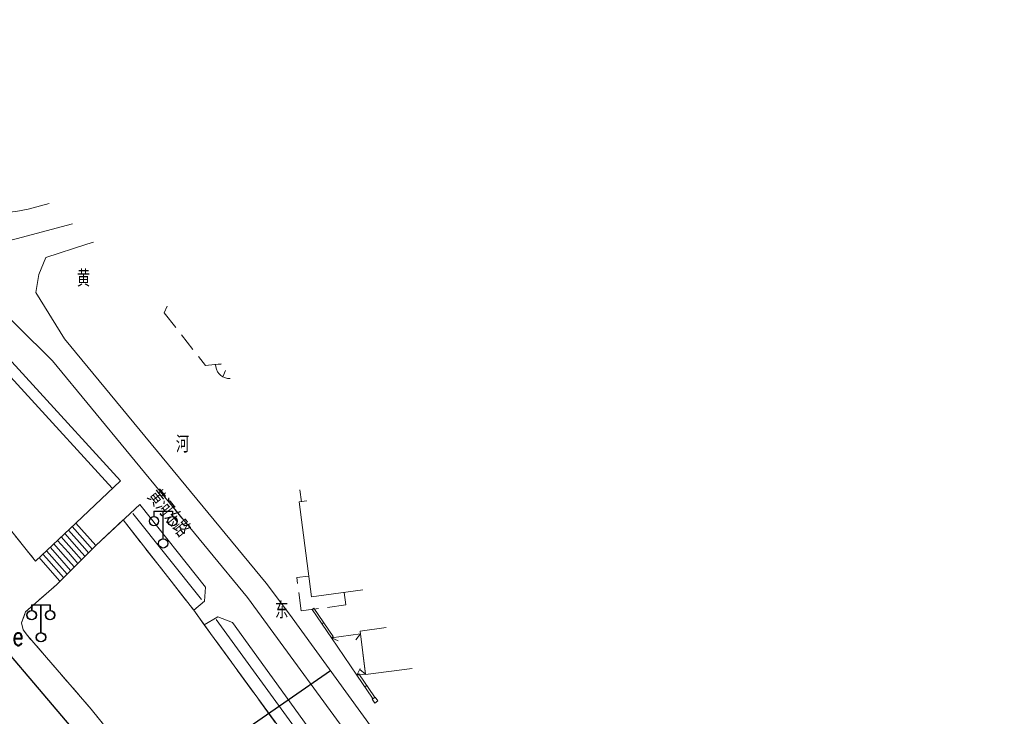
# Model space of a CAD drawing. Extents: x 39508475 to 39522402, y 3783947 to 3795549.
# Tile 169 of 256: x 39518164 to 39518270, y 3791026 to 3791102. Entities that reach past the tile are written whole.
import ezdxf
from ezdxf.enums import TextEntityAlignment as Align

# ---------------------------------------------------------------- set-up
doc = ezdxf.new("R2010")
doc.units = 0
for name, pattern in [('X0', [4, 3, -1]), ('X5', [3, 2, -1]), ('X6', [2, 1, -1])]:
    doc.linetypes.add(name, pattern=pattern)
doc.layers.get('0').update_dxf_attribs({"linetype": 'CONTINUOUS'})
for name, color, linetype in [('DLSS', 4, 'CONTINUOUS'), ('JCDL_JMDD_F', 231, 'CONTINUOUS'), ('JCDL_JMDX_F', 231, 'CONTINUOUS'), ('JCDL_JT_ZJ', 100, 'CONTINUOUS'), ('JCDL_ZBM', 3, 'CONTINUOUS'), ('JMD', 6, 'CONTINUOUS'), ('SXSS', 5, 'CONTINUOUS'), ('zdh', 7, 'CONTINUOUS'), ('断面线', 2, 'CONTINUOUS')]:
    doc.layers.add(name, color=color, linetype=linetype)
for name, color, linetype, lineweight in [('JCDL_JMDX', 1, 'CONTINUOUS', 0), ('JCDL_ZBX', 3, 'CONTINUOUS', 0), ('JCDL_ZBX_F', 7, 'CONTINUOUS', 0), ('TEXTL_ZJ', 7, 'CONTINUOUS', 0)]:
    doc.layers.add(name, color=color, linetype=linetype, lineweight=lineweight)
doc.styles.add('HZ', font='rs', dxfattribs={"width": 0.8, "bigfont": 'hztxt'})
doc.linetypes.add('10422', pattern='A,2,[150,AAA.SHX,S=1,R=0,X=0,Y=1],2,[177,AAA.SHX,S=1,R=0,X=0,Y=0.8],1e-09', length=4)
doc.linetypes.add('X49', pattern='A,0,[5,symbolt.shx,S=1,R=0,X=0,Y=0],-10', length=10)

# ---------------------------------------------------------------- blocks, each defined once
blk = doc.blocks.new('3521000')
at = {"color": 0}
for p, q in [((-1, 3.5), (1, 3.5)), ((0, 0.5), (0, 3.5))]:
    blk.add_line(p, q, dxfattribs=at)
at = {"color": 0, "linetype": 'Continuous', "flags": 128}
for points in [[(-1, 3.5), (-1, 2.9)], [(1, 3.5), (1, 2.9)]]:
    blk.add_lwpolyline(points, dxfattribs=at)
at = {"color": 0}
for centre in [(-1, 2.4), (1, 2.4), (0, 0)]:
    blk.add_circle(centre, 0.5, dxfattribs=at)

msp = doc.modelspace()

# ---------------------------------------------------------------- linework, layer by layer
at = {"layer": 'DLSS', "linetype": 'Continuous', "lineweight": 20}
for points in [[(39518167.09347, 3791081.71831), (39518164.83185, 3791081.11373), (39518163.4932, 3791080.87176), (39518162.40966, 3791080.76892), (39518160.23468, 3791080.80728), (39518158.08977, 3791081.16954), (39518156.065, 3791081.854), (39518152.381, 3791084.606), (39518139, 3791097.49101), (39518127.00301, 3791108.676), (39518115.36001, 3791118.789), (39518098.40999, 3791132.54), (39518079.006, 3791146.808), (39518069.92799, 3791153.11501), (39518062.95399, 3791157.822), (39518054.619, 3791163.151), (39518001.555, 3791196.202), (39518000, 3791197.22369)], [(39518169.974, 3791047.151), (39518174.813, 3791051.73899), (39518146.323, 3791082.89101), (39518145.11197, 3791082.4609), (39518144.262, 3791081.497)], [(39518171.89945, 3791077.53587), (39518171.16699, 3791077.333), (39518166.74301, 3791075.888), (39518166.00368, 3791074.05125), (39518165.662, 3791072.101), (39518168.772, 3791067.10201), (39518190.567, 3791040.675), (39518193.091, 3791037.321), (39518203.507, 3791023.00999), (39518210.977, 3791012.243), (39518218.85395, 3791000)], [(39518172.14301, 3791044.736), (39518176.912, 3791049.178), (39518184.01601, 3791040.232), (39518183.91501, 3791038.71281), (39518182.738, 3791037.747)], [(39518183.86, 3791036.176), (39518185.33736, 3791037.0381), (39518186.92599, 3791036.404), (39518195.00101, 3791025.25901), (39518194.29998, 3791024.1351), (39518193.319, 3791023.245)]]:
    msp.add_lwpolyline(points, dxfattribs=at)
at = {"layer": 'DLSS', "linetype": 'Continuous', "lineweight": 0}
for points in [[(39518215.83736, 3791000), (39518208.86717, 3791010.83278), (39518201.43911, 3791021.54043), (39518188.57392, 3791039.10477), (39518167.45461, 3791064.71209), (39518156.01013, 3791076.04587), (39518144.94701, 3791087.002), (39518113.57462, 3791116.59326), (39518096.67951, 3791130.29973), (39518077.3601, 3791144.50553), (39518061.39994, 3791155.45661), (39518000.02969, 3791193.81799), (39518000, 3791193.8375)], [(39518169.61073, 3791079.52765), (39518163.51992, 3791077.9098), (39518156.01013, 3791076.04587)]]:
    msp.add_lwpolyline(points, dxfattribs=at)
at = {"layer": 'DLSS', "linetype": 'X6', "lineweight": 0}
for points in [[(39518158.303, 3791062.512), (39518157.722, 3791061.97), (39518158.68162, 3791058.77145), (39518159.33699, 3791055.497), (39518161.323, 3791052.72), (39518162.185, 3791047.329), (39518165.62299, 3791043.058)], [(39518191.01801, 3791000), (39518179.16001, 3791017.761), (39518171.647, 3791027.03301), (39518164.751, 3791035.00101), (39518164.28583, 3791035.62829), (39518164.105, 3791036.38801), (39518164.555, 3791037.565), (39518167.88, 3791040.505)]]:
    msp.add_lwpolyline(points, dxfattribs=at)
at = {"layer": 'JCDL_JMDX', "color": 6, "linetype": 'Continuous', "lineweight": 0}
for points in [[(39518185.18901, 3791063.79725), (39518185.11873, 3791064.07343), (39518185.09523, 3791064.3221), (39518185.72342, 3791064.36823)], [(39518186.17089, 3791063.65394), (39518185.88894, 3791062.98332), (39518185.69052, 3791063.11147), (39518185.48394, 3791063.30243), (39518185.31778, 3791063.52674), (39518185.18901, 3791063.79725)], [(39518186.70117, 3791062.80745), (39518186.69552, 3791062.80653), (39518186.39303, 3791062.81804), (39518186.08774, 3791062.89409), (39518185.88894, 3791062.98332), (39518186.17089, 3791063.65394)], [(39518194.2374, 3791050.77729), (39518194.41374, 3791049.47658)], [(39518165.62299, 3791043.058), (39518169.974, 3791047.151)], [(39518172.14301, 3791044.736), (39518169.974, 3791047.151)], [(39518170.95755, 3791044.43091), (39518169.18291, 3791046.40682)], [(39518171.55028, 3791044.58346), (39518169.57845, 3791046.77891)], [(39518169.17937, 3791043.97327), (39518167.99627, 3791045.29055)], [(39518169.77209, 3791044.12582), (39518168.39182, 3791045.66264)], [(39518170.36482, 3791044.27837), (39518168.78736, 3791046.03473)], [(39518167.40118, 3791043.51564), (39518166.80963, 3791044.17427)], [(39518167.99391, 3791043.66818), (39518167.20518, 3791044.54637)], [(39518168.58664, 3791043.82073), (39518167.60072, 3791044.91846)], [(39518167.88, 3791040.505), (39518172.14301, 3791044.736)], [(39518170.20528, 3791042.81282), (39518169.17937, 3791043.97327)], [(39518170.59282, 3791043.19746), (39518169.77209, 3791044.12582)], [(39518170.98037, 3791043.58209), (39518170.36482, 3791044.27837)], [(39518171.36792, 3791043.96673), (39518170.95755, 3791044.43091)], [(39518171.75546, 3791044.35137), (39518171.55028, 3791044.58346)], [(39518166.21572, 3791043.21054), (39518166.01854, 3791043.43009)], [(39518168.26755, 3791040.88963), (39518166.21572, 3791043.21054)], [(39518166.80845, 3791043.36309), (39518166.41409, 3791043.80218)], [(39518168.6551, 3791041.27427), (39518166.80845, 3791043.36309)], [(39518169.04264, 3791041.65891), (39518167.40118, 3791043.51564)], [(39518169.43019, 3791042.04355), (39518167.99391, 3791043.66818)], [(39518169.81773, 3791042.42818), (39518168.58664, 3791043.82073)], [(39518195.53808, 3791037.82951), (39518195.74433, 3791037.97079)], [(39518195.53808, 3791037.82951), (39518197.63101, 3791034.774)], [(39518195.74433, 3791037.97079), (39518197.83726, 3791034.91528)], [(39518196.60547, 3791036.2712), (39518196.81173, 3791036.41248)], [(39518197.63101, 3791034.774), (39518197.83726, 3791034.91528)], [(39518200.40501, 3791030.71701), (39518200.61177, 3791030.85753)], [(39518200.40501, 3791030.71701), (39518202.09799, 3791028.226), (39518202.131, 3791028.178)], [(39518200.61177, 3791030.85753), (39518202.30438, 3791028.36709), (39518202.337, 3791028.31963)], [(39518201.26787, 3791029.44741), (39518201.47464, 3791029.58794)], [(39518202.131, 3791028.178), (39518202.337, 3791028.31963)]]:
    msp.add_lwpolyline(points, dxfattribs=at)
at = {"layer": 'JCDL_JMDX', "color": 6, "linetype": 'X5', "lineweight": 0}
msp.add_lwpolyline([(39518199.032, 3791039.667), (39518199.208, 3791038.32), (39518194.378, 3791037.673), (39518193.90401, 3791041.265), (39518195.164, 3791041.42901)], dxfattribs=at)
at = {"layer": 'JCDL_JMDX_F', "linetype": 'X5', "lineweight": 0}
for points in [[(39518179.86286, 3791070.60566), (39518179.563, 3791069.89)], [(39518179.563, 3791069.89), (39518184.00301, 3791064.215), (39518185.70558, 3791064.39672)]]:
    msp.add_lwpolyline(points, dxfattribs=at)
at = {"layer": 'JCDL_JMDX_F', "linetype": 'Continuous', "lineweight": 0}
for points in [[(39518197.63101, 3791034.774), (39518198.36107, 3791034.44687)], [(39518200.772, 3791035.17999), (39518200.28354, 3791034.54643)], [(39518200.40501, 3791030.71701), (39518200.73216, 3791031.44705)], [(39518201.334, 3791030.837), (39518200.70046, 3791031.32549)], [(39518202.04401, 3791028.12), (39518202.333, 3791027.71), (39518202.66, 3791027.92799), (39518202.37099, 3791028.338), (39518202.04401, 3791028.12)]]:
    msp.add_lwpolyline(points, dxfattribs=at)
at = {"layer": 'JCDL_ZBM', "linetype": 'Continuous', "lineweight": 0}
for points in [[(39518146.323, 3791082.89101), (39518174.813, 3791051.73899), (39518169.974, 3791047.151), (39518165.62299, 3791043.058), (39518162.185, 3791047.329)], [(39518203.49838, 3791000), (39518191.01436, 3791000), (39518188.505, 3791003.755), (39518179.16001, 3791017.761), (39518171.647, 3791027.03301), (39518164.751, 3791035.00101), (39518164.28583, 3791035.62829), (39518164.105, 3791036.38801), (39518164.555, 3791037.565), (39518167.88, 3791040.505), (39518172.14301, 3791044.736), (39518175.11, 3791047.50001), (39518182.738, 3791037.747), (39518183.86, 3791036.176), (39518193.319, 3791023.245), (39518194.04199, 3791022.17099), (39518206.753, 3791003.325), (39518203.49838, 3791000)]]:
    msp.add_lwpolyline(points, dxfattribs=at)
at = {"layer": 'JCDL_ZBX', "color": 114, "linetype": 'X49', "lineweight": 0, "true_color": 0x009944}
for points in [[(39518145.43748, 3791082.08115), (39518173.92747, 3791050.92915)], [(39518176.16362, 3791048.18987), (39518183.60174, 3791038.89053)], [(39518185.16553, 3791036.73791), (39518194.22496, 3791024.32136)]]:
    msp.add_lwpolyline(points, dxfattribs=at)
at = {"layer": 'JCDL_ZBX_F', "color": 114, "linetype": 'X0', "lineweight": 0, "true_color": 0x009944}
msp.add_lwpolyline([(39518175.11, 3791047.50001), (39518182.738, 3791037.747), (39518194.041, 3791022.172)], dxfattribs=at)
at = {"layer": 'JMD', "color": 6, "linetype": 'Continuous', "lineweight": 0}
for points in [[(39518201.02968, 3791039.93472), (39518195.46999, 3791039.205), (39518194.163, 3791049.473), (39518194.98733, 3791049.58017)], [(39518200.73118, 3791035.49542), (39518203.57712, 3791035.86823)], [(39518206.36073, 3791031.42472), (39518201.342, 3791030.775), (39518200.73118, 3791035.49542)], [(39518200.40501, 3791030.71701), (39518197.63101, 3791034.774), (39518200.772, 3791035.17999), (39518201.334, 3791030.837), (39518200.40501, 3791030.71701)]]:
    msp.add_lwpolyline(points, dxfattribs=at)
at = {"layer": 'SXSS', "linetype": '10422', "flags": 128}
msp.add_lwpolyline([(39518449.48473, 3790737.8652), (39518441.447, 3790733.275), (39518441.23401, 3790733.11754), (39518440.53084, 3790732.75076), (39518440.27996, 3790732.66579), (39518439.89322, 3790732.57518), (39518439.49862, 3790732.5298), (39518438.96936, 3790732.54064), (39518438.707, 3790732.577), (39518436.662, 3790733.46), (39518433.87201, 3790735.47201), (39518426.351, 3790742.08299), (39518415.254, 3790751.118), (39518399.707, 3790763.136), (39518379.749, 3790779.03799), (39518372.27501, 3790785.57387), (39518360.36681, 3790796.35909), (39518345.27717, 3790811.07064), (39518326.23183, 3790830.33795), (39518255.78288, 3790902.11424), (39518235.85, 3790922.452), (39518234.77605, 3790923.76418), (39518233.05791, 3790926.18279), (39518232.17208, 3790927.62865), (39518231.55519, 3790928.74082), (39518230.798, 3790930.258), (39518229.73735, 3790930.12785), (39518229.02759, 3790930.06598), (39518227.2481, 3790929.99781), (39518223.69639, 3790930.23255), (39518220.55504, 3790930.86308), (39518217.51696, 3790931.88075), (39518213.70861, 3790933.81154), (39518210.54336, 3790936.1151), (39518208.72678, 3790937.82194), (39518207.08466, 3790939.69723), (39518205.44143, 3790942.02384), (39518204.54957, 3790943.56522), (39518203.48533, 3790945.81925), (39518202.75114, 3790947.82594), (39518202.35573, 3790949.19471), (39518202.03703, 3790950.58335), (39518201.66668, 3790953.04833), (39518201.54121, 3790955.18142), (39518201.65107, 3790958.02769), (39518201.88008, 3790959.79371), (39518202.31596, 3790961.88555), (39518203.0426, 3790964.26993), (39518203.56085, 3790965.59708), (39518204.15206, 3790966.89337), (39518204.64227, 3790967.84292), (39518204.99089, 3790968.46424), (39518205.172, 3790968.77099), (39518204.66604, 3790969.82759), (39518202.59546, 3790974.0312), (39518200.453, 3790978.19865), (39518198.815, 3790981.26999), (39518197.67481, 3790983.35521), (39518193.00101, 3790991.478), (39518192.23824, 3790991.09723), (39518191.26253, 3790990.79084), (39518190.58903, 3790990.68189), (39518189.73688, 3790990.65556), (39518188.72249, 3790990.78548), (39518187.7455, 3790991.08775), (39518187.28017, 3790991.30089), (39518186.69161, 3790991.64594), (39518186.41318, 3790991.84328), (39518185.77099, 3790992.404), (39518181.01013, 3791000), (39518175.91501, 3791008.15599), (39518174.80978, 3791009.97604), (39518174.75824, 3791010.12538), (39518174.57262, 3791010.89244), (39518174.50677, 3791011.67888), (39518174.58784, 3791012.62203), (39518174.81422, 3791013.46183), (39518175.42943, 3791014.64913), (39518176.15453, 3791015.4814), (39518176.90599, 3791016.05692), (39518176.44947, 3791016.61859), (39518170.488, 3791023.95199), (39518157.722, 3791038.938), (39518157.4625, 3791040.03786), (39518157.32633, 3791041.38675), (39518157.38317, 3791042.74133), (39518157.57772, 3791043.85451), (39518146.18148, 3791045.56442), (39518146.93326, 3791046.09172), (39518147.68505, 3791046.61903), (39518148.33873, 3791047.26398), (39518148.9924, 3791047.90893), (39518149.35075, 3791048.40529), (39518149.64756, 3791048.81639), (39518148.39507, 3791049.21139), (39518146.2295, 3791049.95385), (39518142.77179, 3791051.56288), (39518140.80917, 3791052.74146), (39518139.24882, 3791053.83937), (39518137.19269, 3791055.54363), (39518134.49532, 3791058.35119), (39518133.13987, 3791060.09613), (39518132.28324, 3791061.35953), (39518130.44235, 3791064.69956), (39518129.69049, 3791066.45308), (39518129.17343, 3791067.88925), (39518128.73095, 3791069.41923), (39518128.43949, 3791070.59437), (39518126.70989, 3791069.24333), (39518125.28107, 3791067.47443), (39518123.365, 3791076.923), (39518119.27251, 3791078.92722), (39518116.00501, 3791080.71503), (39518112.10907, 3791083.49032), (39518107.50253, 3791087.64618), (39518102.45174, 3791092.54609), (39518097.621, 3791098.276), (39518098.716, 3791098.99899)], dxfattribs=at)
at = {"layer": '断面线', "color": 1, "flags": 128}
msp.add_lwpolyline([(39518160.80268, 3791005.78877), (39518167.94889, 3791010.73498), (39518176.08334, 3791016.36517), (39518176.44947, 3791016.61859), (39518178.77913, 3791018.23104), (39518192.97435, 3791028.05616), (39518197.53617, 3791031.21359)], dxfattribs=at)

# ---------------------------------------------------------------- block references
at = {"layer": 'JCDL_JMDD_F'}
for p in [(39518179.44485, 3791044.97021), (39518166.19429, 3791034.81115), (39518166.23017, 3791034.81938)]:
    msp.add_blockref('3521000', p, dxfattribs=at)

# ---------------------------------------------------------------- texts
at = {"layer": 'JCDL_JT_ZJ', "style": 'HZ', "width": 0.8}
for s, p in [('黄', (39518170.09727, 3791072.19435)), ('河', (39518180.81853, 3791054.2443)), ('东', (39518191.53979, 3791036.29425))]:
    msp.add_text(s, height=1.8, dxfattribs=at).set_placement(p, align=Align.BOTTOM_LEFT)
at = {"layer": 'TEXTL_ZJ', "style": 'HZ', "width": 0.8}
msp.add_text('黄河东路', height=1.8, rotation=-51.0737397, dxfattribs=at).set_placement((39518177.15156, 3791049.60597), align=Align.BOTTOM_LEFT)
at = {"layer": 'zdh', "linetype": 'Continuous', "style": 'HZ', "width": 0.8}
msp.add_text('he', height=2, dxfattribs=at).set_placement((39518161.81, 3791033.939, 36.727))

doc.saveas('drawing.dxf')
